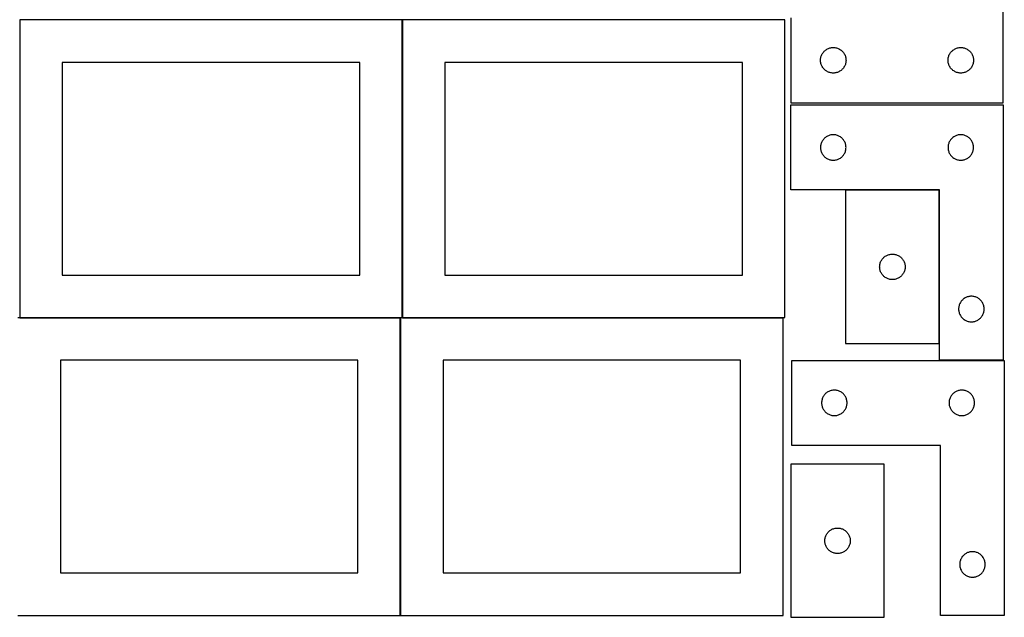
# Model space of a CAD drawing. Header units: millimetres. Extents: x 7 to 1243, y 7 to 2493.
# Tile 2 of 21: x 548 to 1243, y 7 to 428. Entities that reach past the tile are written whole.
import ezdxf

# ---------------------------------------------------------------- set-up
doc = ezdxf.new("R2010")
doc.units = ezdxf.units.MM
doc.layers.add('COMMON', color=5, linetype='CONTINUOUS', true_color=0x0000ff)
doc.layers.add('CUT', color=7, linetype='CONTINUOUS', true_color=0x000000)

msp = doc.modelspace()

# ---------------------------------------------------------------- linework, layer by layer
at = {"layer": 'COMMON'}
for p, q in [((818.24193, 428.141934), (548.24193, 428.141934)), ((818.34193, 428.041933), (818.34193, 218.041933)), ((1088.441931, 428.141934), (818.441931, 428.141934)), ((548.24193, 217.941932), (816.920935, 217.941932)), ((817.020935, 217.841932), (817.020935, 7.841932)), ((818.441931, 217.941932), (1087.120936, 217.941932))]:
    msp.add_line(p, q, dxfattribs=at)
at = {"layer": 'CUT'}
for p, q in [((1242.604737, 369.56293), (1242.604737, 549.56293)), ((818.24193, 428.041933), (548.24193, 428.041933)), ((548.24193, 428.041933), (548.24193, 218.041933)), ((818.24193, 218.041933), (818.24193, 428.041933)), ((1088.441931, 428.041933), (818.441931, 428.041933)), ((818.441931, 428.041933), (818.441931, 218.041933)), ((1088.441931, 218.041933), (1088.441931, 428.041933)), ((1092.604737, 429.56293), (1092.604737, 369.56293)), ((1114.289821, 403.007081), (1114.532882, 403.543529)), ((1114.532882, 403.543529), (1114.810508, 404.06293)), ((1114.810508, 404.06293), (1115.12151, 404.563063)), ((1115.12151, 404.563063), (1115.464557, 405.041783)), ((1115.464557, 405.041783), (1115.838179, 405.497043)), ((1115.838179, 405.497043), (1116.240776, 405.926891)), ((1116.240776, 405.926891), (1116.670625, 406.329489)), ((1116.670625, 406.329489), (1117.125884, 406.70311)), ((1117.125884, 406.70311), (1117.604605, 407.046157)), ((1117.604605, 407.046157), (1118.104737, 407.357159)), ((1118.104737, 407.357159), (1118.624139, 407.634785)), ((1118.624139, 407.634785), (1119.160586, 407.877846)), ((1119.160586, 407.877846), (1119.711782, 408.085302)), ((1119.711782, 408.085302), (1120.275366, 408.256263)), ((1120.275366, 408.256263), (1120.848924, 408.389998)), ((1120.848924, 408.389998), (1121.430001, 408.485934)), ((1121.430001, 408.485934), (1122.016109, 408.543661)), ((1122.016109, 408.543661), (1122.604737, 408.56293)), ((1122.604737, 408.56293), (1123.193365, 408.543661)), ((1123.193365, 408.543661), (1123.779473, 408.485934)), ((1123.779473, 408.485934), (1124.36055, 408.389998)), ((1124.36055, 408.389998), (1124.934108, 408.256263)), ((1124.934108, 408.256263), (1125.497692, 408.085302)), ((1125.497692, 408.085302), (1126.048888, 407.877846)), ((1126.048888, 407.877846), (1126.585335, 407.634785)), ((1126.585335, 407.634785), (1127.104737, 407.357159)), ((1127.104737, 407.357159), (1127.604869, 407.046157)), ((1127.604869, 407.046157), (1128.08359, 406.70311)), ((1128.08359, 406.70311), (1128.538849, 406.329489)), ((1128.538849, 406.329489), (1128.968698, 405.926891)), ((1128.968698, 405.926891), (1129.371295, 405.497043)), ((1129.371295, 405.497043), (1129.744917, 405.041783)), ((1129.744917, 405.041783), (1130.087963, 404.563063)), ((1130.087963, 404.563063), (1130.398966, 404.06293)), ((1130.398966, 404.06293), (1130.676592, 403.543529)), ((1130.676592, 403.543529), (1130.919653, 403.007081)), ((1204.289821, 403.007081), (1204.532882, 403.543529)), ((1204.532882, 403.543529), (1204.810508, 404.06293)), ((1204.810508, 404.06293), (1205.12151, 404.563063)), ((1205.12151, 404.563063), (1205.464557, 405.041783)), ((1205.464557, 405.041783), (1205.838179, 405.497043)), ((1205.838179, 405.497043), (1206.240776, 405.926891)), ((1206.240776, 405.926891), (1206.670625, 406.329489)), ((1206.670625, 406.329489), (1207.125884, 406.70311)), ((1207.125884, 406.70311), (1207.604605, 407.046157)), ((1207.604605, 407.046157), (1208.104737, 407.357159)), ((1208.104737, 407.357159), (1208.624139, 407.634785)), ((1208.624139, 407.634785), (1209.160586, 407.877846)), ((1209.160586, 407.877846), (1209.711782, 408.085302)), ((1209.711782, 408.085302), (1210.275366, 408.256263)), ((1210.275366, 408.256263), (1210.848924, 408.389998)), ((1210.848924, 408.389998), (1211.430001, 408.485934)), ((1211.430001, 408.485934), (1212.016109, 408.543661)), ((1212.016109, 408.543661), (1212.604737, 408.56293)), ((1212.604737, 408.56293), (1213.193365, 408.543661)), ((1213.193365, 408.543661), (1213.779473, 408.485934)), ((1213.779473, 408.485934), (1214.36055, 408.389998)), ((1214.36055, 408.389998), (1214.934108, 408.256263)), ((1214.934108, 408.256263), (1215.497692, 408.085302)), ((1215.497692, 408.085302), (1216.048888, 407.877846)), ((1216.048888, 407.877846), (1216.585335, 407.634785)), ((1216.585335, 407.634785), (1217.104737, 407.357159)), ((1217.104737, 407.357159), (1217.604869, 407.046157)), ((1217.604869, 407.046157), (1218.08359, 406.70311)), ((1218.08359, 406.70311), (1218.538849, 406.329489)), ((1218.538849, 406.329489), (1218.968698, 405.926891)), ((1218.968698, 405.926891), (1219.371295, 405.497043)), ((1219.371295, 405.497043), (1219.744917, 405.041783)), ((1219.744917, 405.041783), (1220.087963, 404.563063)), ((1220.087963, 404.563063), (1220.398966, 404.06293)), ((1220.398966, 404.06293), (1220.676592, 403.543529)), ((1220.676592, 403.543529), (1220.919653, 403.007081)), ((788.24193, 398.041933), (578.24193, 398.041933)), ((578.24193, 398.041933), (578.24193, 248.041933)), ((788.24193, 248.041933), (788.24193, 398.041933)), ((1058.441931, 398.041933), (848.441931, 398.041933)), ((848.441931, 398.041933), (848.441931, 248.041933)), ((1058.441931, 248.041933), (1058.441931, 398.041933)), ((1113.604737, 399.56293), (1113.624007, 400.151559)), ((1113.624007, 398.974302), (1113.604737, 399.56293)), ((1113.624007, 400.151559), (1113.681733, 400.737666)), ((1113.681733, 398.388195), (1113.624007, 398.974302)), ((1113.681733, 400.737666), (1113.777669, 401.318743)), ((1113.777669, 397.807118), (1113.681733, 398.388195)), ((1113.777669, 401.318743), (1113.911405, 401.892302)), ((1113.911405, 397.233559), (1113.777669, 397.807118)), ((1113.911405, 401.892302), (1114.082366, 402.455886)), ((1114.082366, 396.669975), (1113.911405, 397.233559)), ((1114.082366, 402.455886), (1114.289821, 403.007081)), ((1114.289821, 396.11878), (1114.082366, 396.669975)), ((1130.919653, 403.007081), (1131.127108, 402.455886)), ((1131.127108, 396.669975), (1130.919653, 396.11878)), ((1131.127108, 402.455886), (1131.298069, 401.892302)), ((1131.298069, 397.233559), (1131.127108, 396.669975)), ((1131.298069, 401.892302), (1131.431804, 401.318743)), ((1131.431804, 397.807118), (1131.298069, 397.233559)), ((1131.431804, 401.318743), (1131.527741, 400.737666)), ((1131.527741, 398.388195), (1131.431804, 397.807118)), ((1131.527741, 400.737666), (1131.585467, 400.151559)), ((1131.585467, 398.974302), (1131.527741, 398.388195)), ((1131.585467, 400.151559), (1131.604737, 399.56293)), ((1131.604737, 399.56293), (1131.585467, 398.974302)), ((1203.604737, 399.56293), (1203.624007, 400.151559)), ((1203.624007, 398.974302), (1203.604737, 399.56293)), ((1203.624007, 400.151559), (1203.681733, 400.737666)), ((1203.681733, 398.388195), (1203.624007, 398.974302)), ((1203.681733, 400.737666), (1203.777669, 401.318743)), ((1203.777669, 397.807118), (1203.681733, 398.388195)), ((1203.777669, 401.318743), (1203.911405, 401.892302)), ((1203.911405, 397.233559), (1203.777669, 397.807118)), ((1203.911405, 401.892302), (1204.082366, 402.455886)), ((1204.082366, 396.669975), (1203.911405, 397.233559)), ((1204.082366, 402.455886), (1204.289821, 403.007081)), ((1204.289821, 396.11878), (1204.082366, 396.669975)), ((1220.919653, 403.007081), (1221.127108, 402.455886)), ((1221.127108, 396.669975), (1220.919653, 396.11878)), ((1221.127108, 402.455886), (1221.298069, 401.892302)), ((1221.298069, 397.233559), (1221.127108, 396.669975)), ((1221.298069, 401.892302), (1221.431804, 401.318743)), ((1221.431804, 397.807118), (1221.298069, 397.233559)), ((1221.431804, 401.318743), (1221.527741, 400.737666)), ((1221.527741, 398.388195), (1221.431804, 397.807118)), ((1221.527741, 400.737666), (1221.585467, 400.151559)), ((1221.585467, 398.974302), (1221.527741, 398.388195)), ((1221.585467, 400.151559), (1221.604737, 399.56293)), ((1221.604737, 399.56293), (1221.585467, 398.974302)), ((1114.532882, 395.582332), (1114.289821, 396.11878)), ((1114.810508, 395.06293), (1114.532882, 395.582332)), ((1115.12151, 394.562798), (1114.810508, 395.06293)), ((1115.464557, 394.084078), (1115.12151, 394.562798)), ((1115.838179, 393.628818), (1115.464557, 394.084078)), ((1116.240776, 393.198969), (1115.838179, 393.628818)), ((1116.670625, 392.796372), (1116.240776, 393.198969)), ((1117.125884, 392.42275), (1116.670625, 392.796372)), ((1117.604605, 392.079704), (1117.125884, 392.42275)), ((1118.104737, 391.768702), (1117.604605, 392.079704)), ((1118.624139, 391.491076), (1118.104737, 391.768702)), ((1119.160586, 391.248015), (1118.624139, 391.491076)), ((1119.711782, 391.040559), (1119.160586, 391.248015)), ((1120.275366, 390.869598), (1119.711782, 391.040559)), ((1120.848924, 390.735863), (1120.275366, 390.869598)), ((1121.430001, 390.639927), (1120.848924, 390.735863)), ((1122.016109, 390.5822), (1121.430001, 390.639927)), ((1122.604737, 390.56293), (1122.016109, 390.5822)), ((1123.193365, 390.5822), (1122.604737, 390.56293)), ((1123.779473, 390.639927), (1123.193365, 390.5822)), ((1124.36055, 390.735863), (1123.779473, 390.639927)), ((1124.934108, 390.869598), (1124.36055, 390.735863)), ((1125.497692, 391.040559), (1124.934108, 390.869598)), ((1126.048888, 391.248015), (1125.497692, 391.040559)), ((1126.585335, 391.491076), (1126.048888, 391.248015)), ((1127.104737, 391.768702), (1126.585335, 391.491076)), ((1127.604869, 392.079704), (1127.104737, 391.768702)), ((1128.08359, 392.42275), (1127.604869, 392.079704)), ((1128.538849, 392.796372), (1128.08359, 392.42275)), ((1128.968698, 393.198969), (1128.538849, 392.796372)), ((1129.371295, 393.628818), (1128.968698, 393.198969)), ((1129.744917, 394.084078), (1129.371295, 393.628818)), ((1130.087963, 394.562798), (1129.744917, 394.084078)), ((1130.398966, 395.06293), (1130.087963, 394.562798)), ((1130.676592, 395.582332), (1130.398966, 395.06293)), ((1130.919653, 396.11878), (1130.676592, 395.582332)), ((1204.532882, 395.582332), (1204.289821, 396.11878)), ((1204.810508, 395.06293), (1204.532882, 395.582332)), ((1205.12151, 394.562798), (1204.810508, 395.06293)), ((1205.464557, 394.084078), (1205.12151, 394.562798)), ((1205.838179, 393.628818), (1205.464557, 394.084078)), ((1206.240776, 393.198969), (1205.838179, 393.628818)), ((1206.670625, 392.796372), (1206.240776, 393.198969)), ((1207.125884, 392.42275), (1206.670625, 392.796372)), ((1207.604605, 392.079704), (1207.125884, 392.42275)), ((1208.104737, 391.768702), (1207.604605, 392.079704)), ((1208.624139, 391.491076), (1208.104737, 391.768702)), ((1209.160586, 391.248015), (1208.624139, 391.491076)), ((1209.711782, 391.040559), (1209.160586, 391.248015)), ((1210.275366, 390.869598), (1209.711782, 391.040559)), ((1210.848924, 390.735863), (1210.275366, 390.869598)), ((1211.430001, 390.639927), (1210.848924, 390.735863)), ((1212.016109, 390.5822), (1211.430001, 390.639927)), ((1212.604737, 390.56293), (1212.016109, 390.5822)), ((1213.193365, 390.5822), (1212.604737, 390.56293)), ((1213.779473, 390.639927), (1213.193365, 390.5822)), ((1214.36055, 390.735863), (1213.779473, 390.639927)), ((1214.934108, 390.869598), (1214.36055, 390.735863)), ((1215.497692, 391.040559), (1214.934108, 390.869598)), ((1216.048888, 391.248015), (1215.497692, 391.040559)), ((1216.585335, 391.491076), (1216.048888, 391.248015)), ((1217.104737, 391.768702), (1216.585335, 391.491076)), ((1217.604869, 392.079704), (1217.104737, 391.768702)), ((1218.08359, 392.42275), (1217.604869, 392.079704)), ((1218.538849, 392.796372), (1218.08359, 392.42275)), ((1218.968698, 393.198969), (1218.538849, 392.796372)), ((1219.371295, 393.628818), (1218.968698, 393.198969)), ((1219.744917, 394.084078), (1219.371295, 393.628818)), ((1220.087963, 394.562798), (1219.744917, 394.084078)), ((1220.398966, 395.06293), (1220.087963, 394.562798)), ((1220.676592, 395.582332), (1220.398966, 395.06293)), ((1220.919653, 396.11878), (1220.676592, 395.582332)), ((1092.604737, 369.56293), (1242.604737, 369.56293)), ((1092.604731, 308.041939), (1092.604731, 368.041939)), ((1092.604731, 368.041939), (1242.604731, 368.041939)), ((1242.604731, 368.041939), (1242.604731, 188.041939)), ((1114.08236, 340.934894), (1113.911399, 340.371311)), ((1114.289816, 341.48609), (1114.08236, 340.934894)), ((1114.532877, 342.022537), (1114.289816, 341.48609)), ((1114.810503, 342.541939), (1114.532877, 342.022537)), ((1115.121505, 343.042071), (1114.810503, 342.541939)), ((1115.464551, 343.520792), (1115.121505, 343.042071)), ((1115.838173, 343.976052), (1115.464551, 343.520792)), ((1116.24077, 344.4059), (1115.838173, 343.976052)), ((1116.670619, 344.808497), (1116.24077, 344.4059)), ((1117.125879, 345.182119), (1116.670619, 344.808497)), ((1117.604599, 345.525166), (1117.125879, 345.182119)), ((1118.104731, 345.836168), (1117.604599, 345.525166)), ((1118.624133, 346.113794), (1118.104731, 345.836168)), ((1119.16058, 346.356855), (1118.624133, 346.113794)), ((1119.711776, 346.56431), (1119.16058, 346.356855)), ((1120.27536, 346.735272), (1119.711776, 346.56431)), ((1120.848918, 346.869007), (1120.27536, 346.735272)), ((1121.429996, 346.964943), (1120.848918, 346.869007)), ((1122.016103, 347.022669), (1121.429996, 346.964943)), ((1122.604731, 347.041939), (1122.016103, 347.022669)), ((1123.19336, 347.022669), (1122.604731, 347.041939)), ((1123.779467, 346.964943), (1123.19336, 347.022669)), ((1124.360544, 346.869007), (1123.779467, 346.964943)), ((1124.934103, 346.735272), (1124.360544, 346.869007)), ((1125.497687, 346.56431), (1124.934103, 346.735272)), ((1126.048882, 346.356855), (1125.497687, 346.56431)), ((1126.58533, 346.113794), (1126.048882, 346.356855)), ((1127.104731, 345.836168), (1126.58533, 346.113794)), ((1127.604863, 345.525166), (1127.104731, 345.836168)), ((1128.083584, 345.182119), (1127.604863, 345.525166)), ((1128.538844, 344.808497), (1128.083584, 345.182119)), ((1128.968692, 344.4059), (1128.538844, 344.808497)), ((1129.37129, 343.976052), (1128.968692, 344.4059)), ((1129.744911, 343.520792), (1129.37129, 343.976052)), ((1130.087958, 343.042071), (1129.744911, 343.520792)), ((1130.39896, 342.541939), (1130.087958, 343.042071)), ((1130.676586, 342.022537), (1130.39896, 342.541939)), ((1130.919647, 341.48609), (1130.676586, 342.022537)), ((1131.127103, 340.934894), (1130.919647, 341.48609)), ((1131.298064, 340.371311), (1131.127103, 340.934894)), ((1204.08236, 340.934894), (1203.911399, 340.371311)), ((1204.289816, 341.48609), (1204.08236, 340.934894)), ((1204.532877, 342.022537), (1204.289816, 341.48609)), ((1204.810503, 342.541939), (1204.532877, 342.022537)), ((1205.121505, 343.042071), (1204.810503, 342.541939)), ((1205.464551, 343.520792), (1205.121505, 343.042071)), ((1205.838173, 343.976052), (1205.464551, 343.520792)), ((1206.24077, 344.4059), (1205.838173, 343.976052)), ((1206.670619, 344.808497), (1206.24077, 344.4059)), ((1207.125879, 345.182119), (1206.670619, 344.808497)), ((1207.604599, 345.525166), (1207.125879, 345.182119)), ((1208.104731, 345.836168), (1207.604599, 345.525166)), ((1208.624133, 346.113794), (1208.104731, 345.836168)), ((1209.16058, 346.356855), (1208.624133, 346.113794)), ((1209.711776, 346.56431), (1209.16058, 346.356855)), ((1210.27536, 346.735272), (1209.711776, 346.56431)), ((1210.848918, 346.869007), (1210.27536, 346.735272)), ((1211.429996, 346.964943), (1210.848918, 346.869007)), ((1212.016103, 347.022669), (1211.429996, 346.964943)), ((1212.604731, 347.041939), (1212.016103, 347.022669)), ((1213.19336, 347.022669), (1212.604731, 347.041939)), ((1213.779467, 346.964943), (1213.19336, 347.022669)), ((1214.360544, 346.869007), (1213.779467, 346.964943)), ((1214.934103, 346.735272), (1214.360544, 346.869007)), ((1215.497687, 346.56431), (1214.934103, 346.735272)), ((1216.048882, 346.356855), (1215.497687, 346.56431)), ((1216.58533, 346.113794), (1216.048882, 346.356855)), ((1217.104731, 345.836168), (1216.58533, 346.113794)), ((1217.604863, 345.525166), (1217.104731, 345.836168)), ((1218.083584, 345.182119), (1217.604863, 345.525166)), ((1218.538844, 344.808497), (1218.083584, 345.182119)), ((1218.968692, 344.4059), (1218.538844, 344.808497)), ((1219.37129, 343.976052), (1218.968692, 344.4059)), ((1219.744911, 343.520792), (1219.37129, 343.976052)), ((1220.087958, 343.042071), (1219.744911, 343.520792)), ((1220.39896, 342.541939), (1220.087958, 343.042071)), ((1220.676586, 342.022537), (1220.39896, 342.541939)), ((1220.919647, 341.48609), (1220.676586, 342.022537)), ((1221.127103, 340.934894), (1220.919647, 341.48609)), ((1221.298064, 340.371311), (1221.127103, 340.934894)), ((1113.624001, 338.630567), (1113.604731, 338.041939)), ((1113.604731, 338.041939), (1113.624001, 337.453311)), ((1113.681728, 339.216675), (1113.624001, 338.630567)), ((1113.624001, 337.453311), (1113.681728, 336.867203)), ((1113.777664, 339.797752), (1113.681728, 339.216675)), ((1113.681728, 336.867203), (1113.777664, 336.286126)), ((1113.911399, 340.371311), (1113.777664, 339.797752)), ((1113.777664, 336.286126), (1113.911399, 335.712568)), ((1113.911399, 335.712568), (1114.08236, 335.148984)), ((1114.08236, 335.148984), (1114.289816, 334.597788)), ((1114.289816, 334.597788), (1114.532877, 334.061341)), ((1114.532877, 334.061341), (1114.810503, 333.541939)), ((1130.39896, 333.541939), (1130.676586, 334.061341)), ((1130.676586, 334.061341), (1130.919647, 334.597788)), ((1130.919647, 334.597788), (1131.127103, 335.148984)), ((1131.127103, 335.148984), (1131.298064, 335.712568)), ((1131.431799, 339.797752), (1131.298064, 340.371311)), ((1131.298064, 335.712568), (1131.431799, 336.286126)), ((1131.527735, 339.216675), (1131.431799, 339.797752)), ((1131.431799, 336.286126), (1131.527735, 336.867203)), ((1131.585462, 338.630567), (1131.527735, 339.216675)), ((1131.527735, 336.867203), (1131.585462, 337.453311)), ((1131.604731, 338.041939), (1131.585462, 338.630567)), ((1131.585462, 337.453311), (1131.604731, 338.041939)), ((1203.624001, 338.630567), (1203.604731, 338.041939)), ((1203.604731, 338.041939), (1203.624001, 337.453311)), ((1203.681728, 339.216675), (1203.624001, 338.630567)), ((1203.624001, 337.453311), (1203.681728, 336.867203)), ((1203.777664, 339.797752), (1203.681728, 339.216675)), ((1203.681728, 336.867203), (1203.777664, 336.286126)), ((1203.911399, 340.371311), (1203.777664, 339.797752)), ((1203.777664, 336.286126), (1203.911399, 335.712568)), ((1203.911399, 335.712568), (1204.08236, 335.148984)), ((1204.08236, 335.148984), (1204.289816, 334.597788)), ((1204.289816, 334.597788), (1204.532877, 334.061341)), ((1204.532877, 334.061341), (1204.810503, 333.541939)), ((1220.39896, 333.541939), (1220.676586, 334.061341)), ((1220.676586, 334.061341), (1220.919647, 334.597788)), ((1220.919647, 334.597788), (1221.127103, 335.148984)), ((1221.127103, 335.148984), (1221.298064, 335.712568)), ((1221.431799, 339.797752), (1221.298064, 340.371311)), ((1221.298064, 335.712568), (1221.431799, 336.286126)), ((1221.527735, 339.216675), (1221.431799, 339.797752)), ((1221.431799, 336.286126), (1221.527735, 336.867203)), ((1221.585462, 338.630567), (1221.527735, 339.216675)), ((1221.527735, 336.867203), (1221.585462, 337.453311)), ((1221.604731, 338.041939), (1221.585462, 338.630567)), ((1221.585462, 337.453311), (1221.604731, 338.041939)), ((1114.810503, 333.541939), (1115.121505, 333.041807)), ((1115.121505, 333.041807), (1115.464551, 332.563086)), ((1115.464551, 332.563086), (1115.838173, 332.107827)), ((1115.838173, 332.107827), (1116.24077, 331.677978)), ((1116.24077, 331.677978), (1116.670619, 331.275381)), ((1116.670619, 331.275381), (1117.125879, 330.901759)), ((1117.125879, 330.901759), (1117.604599, 330.558713)), ((1117.604599, 330.558713), (1118.104731, 330.247711)), ((1118.104731, 330.247711), (1118.624133, 329.970084)), ((1118.624133, 329.970084), (1119.16058, 329.727023)), ((1119.16058, 329.727023), (1119.711776, 329.519568)), ((1119.711776, 329.519568), (1120.27536, 329.348607)), ((1120.27536, 329.348607), (1120.848918, 329.214872)), ((1120.848918, 329.214872), (1121.429996, 329.118935)), ((1121.429996, 329.118935), (1122.016103, 329.061209)), ((1122.016103, 329.061209), (1122.604731, 329.041939)), ((1122.604731, 329.041939), (1123.19336, 329.061209)), ((1123.19336, 329.061209), (1123.779467, 329.118935)), ((1123.779467, 329.118935), (1124.360544, 329.214872)), ((1124.360544, 329.214872), (1124.934103, 329.348607)), ((1124.934103, 329.348607), (1125.497687, 329.519568)), ((1125.497687, 329.519568), (1126.048882, 329.727023)), ((1126.048882, 329.727023), (1126.58533, 329.970084)), ((1126.58533, 329.970084), (1127.104731, 330.247711)), ((1127.104731, 330.247711), (1127.604863, 330.558713)), ((1127.604863, 330.558713), (1128.083584, 330.901759)), ((1128.083584, 330.901759), (1128.538844, 331.275381)), ((1128.538844, 331.275381), (1128.968692, 331.677978)), ((1128.968692, 331.677978), (1129.37129, 332.107827)), ((1129.37129, 332.107827), (1129.744911, 332.563086)), ((1129.744911, 332.563086), (1130.087958, 333.041807)), ((1130.087958, 333.041807), (1130.39896, 333.541939)), ((1204.810503, 333.541939), (1205.121505, 333.041807)), ((1205.121505, 333.041807), (1205.464551, 332.563086)), ((1205.464551, 332.563086), (1205.838173, 332.107827)), ((1205.838173, 332.107827), (1206.24077, 331.677978)), ((1206.24077, 331.677978), (1206.670619, 331.275381)), ((1206.670619, 331.275381), (1207.125879, 330.901759)), ((1207.125879, 330.901759), (1207.604599, 330.558713)), ((1207.604599, 330.558713), (1208.104731, 330.247711)), ((1208.104731, 330.247711), (1208.624133, 329.970084)), ((1208.624133, 329.970084), (1209.16058, 329.727023)), ((1209.16058, 329.727023), (1209.711776, 329.519568)), ((1209.711776, 329.519568), (1210.27536, 329.348607)), ((1210.27536, 329.348607), (1210.848918, 329.214872)), ((1210.848918, 329.214872), (1211.429996, 329.118935)), ((1211.429996, 329.118935), (1212.016103, 329.061209)), ((1212.016103, 329.061209), (1212.604731, 329.041939)), ((1212.604731, 329.041939), (1213.19336, 329.061209)), ((1213.19336, 329.061209), (1213.779467, 329.118935)), ((1213.779467, 329.118935), (1214.360544, 329.214872)), ((1214.360544, 329.214872), (1214.934103, 329.348607)), ((1214.934103, 329.348607), (1215.497687, 329.519568)), ((1215.497687, 329.519568), (1216.048882, 329.727023)), ((1216.048882, 329.727023), (1216.58533, 329.970084)), ((1216.58533, 329.970084), (1217.104731, 330.247711)), ((1217.104731, 330.247711), (1217.604863, 330.558713)), ((1217.604863, 330.558713), (1218.083584, 330.901759)), ((1218.083584, 330.901759), (1218.538844, 331.275381)), ((1218.538844, 331.275381), (1218.968692, 331.677978)), ((1218.968692, 331.677978), (1219.37129, 332.107827)), ((1219.37129, 332.107827), (1219.744911, 332.563086)), ((1219.744911, 332.563086), (1220.087958, 333.041807)), ((1220.087958, 333.041807), (1220.39896, 333.541939)), ((1197.604731, 308.041939), (1092.604731, 308.041939)), ((1197.342099, 307.797229), (1131.342099, 307.797229)), ((1131.342099, 307.797229), (1131.342099, 199.797229)), ((1197.342099, 199.797229), (1197.342099, 307.797229)), ((1197.604731, 188.041939), (1197.604731, 308.041939)), ((1155.819728, 256.690184), (1156.027183, 257.24138)), ((1156.027183, 257.24138), (1156.270244, 257.777827)), ((1156.270244, 257.777827), (1156.54787, 258.297229)), ((1156.54787, 258.297229), (1156.858872, 258.797361)), ((1156.858872, 258.797361), (1157.201919, 259.276082)), ((1157.201919, 259.276082), (1157.575541, 259.731341)), ((1157.575541, 259.731341), (1157.978138, 260.16119)), ((1157.978138, 260.16119), (1158.407987, 260.563787)), ((1158.407987, 260.563787), (1158.863246, 260.937409)), ((1158.863246, 260.937409), (1159.341967, 261.280456)), ((1159.341967, 261.280456), (1159.842099, 261.591458)), ((1159.842099, 261.591458), (1160.361501, 261.869084)), ((1160.361501, 261.869084), (1160.897948, 262.112145)), ((1160.897948, 262.112145), (1161.449144, 262.3196)), ((1161.449144, 262.3196), (1162.012727, 262.490562)), ((1162.012727, 262.490562), (1162.586286, 262.624297)), ((1162.586286, 262.624297), (1163.167363, 262.720233)), ((1163.167363, 262.720233), (1163.753471, 262.777959)), ((1163.753471, 262.777959), (1164.342099, 262.797229)), ((1164.342099, 262.797229), (1164.930727, 262.777959)), ((1164.930727, 262.777959), (1165.516835, 262.720233)), ((1165.516835, 262.720233), (1166.097912, 262.624297)), ((1166.097912, 262.624297), (1166.67147, 262.490562)), ((1166.67147, 262.490562), (1167.235054, 262.3196)), ((1167.235054, 262.3196), (1167.78625, 262.112145)), ((1167.78625, 262.112145), (1168.322697, 261.869084)), ((1168.322697, 261.869084), (1168.842099, 261.591458)), ((1168.842099, 261.591458), (1169.342231, 261.280456)), ((1169.342231, 261.280456), (1169.820952, 260.937409)), ((1169.820952, 260.937409), (1170.276211, 260.563787)), ((1170.276211, 260.563787), (1170.70606, 260.16119)), ((1170.70606, 260.16119), (1171.108657, 259.731341)), ((1171.108657, 259.731341), (1171.482279, 259.276082)), ((1171.482279, 259.276082), (1171.825325, 258.797361)), ((1171.825325, 258.797361), (1172.136328, 258.297229)), ((1172.136328, 258.297229), (1172.413954, 257.777827)), ((1172.413954, 257.777827), (1172.657015, 257.24138)), ((1172.657015, 257.24138), (1172.86447, 256.690184)), ((1155.342099, 253.797229), (1155.361369, 254.385857)), ((1155.361369, 253.208601), (1155.342099, 253.797229)), ((1155.361369, 254.385857), (1155.419095, 254.971965)), ((1155.419095, 252.622493), (1155.361369, 253.208601)), ((1155.419095, 254.971965), (1155.515031, 255.553042)), ((1155.515031, 252.041416), (1155.419095, 252.622493)), ((1155.515031, 255.553042), (1155.648766, 256.126601)), ((1155.648766, 251.467858), (1155.515031, 252.041416)), ((1155.648766, 256.126601), (1155.819728, 256.690184)), ((1155.819728, 250.904274), (1155.648766, 251.467858)), ((1156.027183, 250.353078), (1155.819728, 250.904274)), ((1156.270244, 249.816631), (1156.027183, 250.353078)), ((1172.657015, 250.353078), (1172.413954, 249.816631)), ((1172.86447, 250.904274), (1172.657015, 250.353078)), ((1172.86447, 256.690184), (1173.035431, 256.126601)), ((1173.035431, 251.467858), (1172.86447, 250.904274)), ((1173.035431, 256.126601), (1173.169166, 255.553042)), ((1173.169166, 252.041416), (1173.035431, 251.467858)), ((1173.169166, 255.553042), (1173.265103, 254.971965)), ((1173.265103, 252.622493), (1173.169166, 252.041416)), ((1173.265103, 254.971965), (1173.322829, 254.385857)), ((1173.322829, 253.208601), (1173.265103, 252.622493)), ((1173.322829, 254.385857), (1173.342099, 253.797229)), ((1173.342099, 253.797229), (1173.322829, 253.208601)), ((578.24193, 248.041933), (788.24193, 248.041933)), ((848.441931, 248.041933), (1058.441931, 248.041933)), ((1156.54787, 249.297229), (1156.270244, 249.816631)), ((1156.858872, 248.797097), (1156.54787, 249.297229)), ((1157.201919, 248.318376), (1156.858872, 248.797097)), ((1157.575541, 247.863117), (1157.201919, 248.318376)), ((1157.978138, 247.433268), (1157.575541, 247.863117)), ((1158.407987, 247.030671), (1157.978138, 247.433268)), ((1158.863246, 246.657049), (1158.407987, 247.030671)), ((1159.341967, 246.314003), (1158.863246, 246.657049)), ((1159.842099, 246.003), (1159.341967, 246.314003)), ((1160.361501, 245.725374), (1159.842099, 246.003)), ((1160.897948, 245.482313), (1160.361501, 245.725374)), ((1161.449144, 245.274858), (1160.897948, 245.482313)), ((1162.012727, 245.103897), (1161.449144, 245.274858)), ((1162.586286, 244.970162), (1162.012727, 245.103897)), ((1163.167363, 244.874225), (1162.586286, 244.970162)), ((1163.753471, 244.816499), (1163.167363, 244.874225)), ((1164.342099, 244.797229), (1163.753471, 244.816499)), ((1164.930727, 244.816499), (1164.342099, 244.797229)), ((1165.516835, 244.874225), (1164.930727, 244.816499)), ((1166.097912, 244.970162), (1165.516835, 244.874225)), ((1166.67147, 245.103897), (1166.097912, 244.970162)), ((1167.235054, 245.274858), (1166.67147, 245.103897)), ((1167.78625, 245.482313), (1167.235054, 245.274858)), ((1168.322697, 245.725374), (1167.78625, 245.482313)), ((1168.842099, 246.003), (1168.322697, 245.725374)), ((1169.342231, 246.314003), (1168.842099, 246.003)), ((1169.820952, 246.657049), (1169.342231, 246.314003)), ((1170.276211, 247.030671), (1169.820952, 246.657049)), ((1170.70606, 247.433268), (1170.276211, 247.030671)), ((1171.108657, 247.863117), (1170.70606, 247.433268)), ((1171.482279, 248.318376), (1171.108657, 247.863117)), ((1171.825325, 248.797097), (1171.482279, 248.318376)), ((1172.136328, 249.297229), (1171.825325, 248.797097)), ((1172.413954, 249.816631), (1172.136328, 249.297229)), ((1212.964551, 229.520792), (1212.621505, 229.042071)), ((1213.338173, 229.976052), (1212.964551, 229.520792)), ((1213.74077, 230.4059), (1213.338173, 229.976052)), ((1214.170619, 230.808497), (1213.74077, 230.4059)), ((1214.625879, 231.182119), (1214.170619, 230.808497)), ((1215.104599, 231.525166), (1214.625879, 231.182119)), ((1215.604731, 231.836168), (1215.104599, 231.525166)), ((1216.124133, 232.113794), (1215.604731, 231.836168)), ((1216.66058, 232.356855), (1216.124133, 232.113794)), ((1217.211776, 232.56431), (1216.66058, 232.356855)), ((1217.77536, 232.735272), (1217.211776, 232.56431)), ((1218.348918, 232.869007), (1217.77536, 232.735272)), ((1218.929996, 232.964943), (1218.348918, 232.869007)), ((1219.516103, 233.022669), (1218.929996, 232.964943)), ((1220.104731, 233.041939), (1219.516103, 233.022669)), ((1220.69336, 233.022669), (1220.104731, 233.041939)), ((1221.279467, 232.964943), (1220.69336, 233.022669)), ((1221.860544, 232.869007), (1221.279467, 232.964943)), ((1222.434103, 232.735272), (1221.860544, 232.869007)), ((1222.997687, 232.56431), (1222.434103, 232.735272)), ((1223.548882, 232.356855), (1222.997687, 232.56431)), ((1224.08533, 232.113794), (1223.548882, 232.356855)), ((1224.604731, 231.836168), (1224.08533, 232.113794)), ((1225.104863, 231.525166), (1224.604731, 231.836168)), ((1225.583584, 231.182119), (1225.104863, 231.525166)), ((1226.038844, 230.808497), (1225.583584, 231.182119)), ((1226.468692, 230.4059), (1226.038844, 230.808497)), ((1226.87129, 229.976052), (1226.468692, 230.4059)), ((1227.244911, 229.520792), (1226.87129, 229.976052)), ((1227.587958, 229.042071), (1227.244911, 229.520792)), ((1211.124001, 224.630567), (1211.104731, 224.041939)), ((1211.104731, 224.041939), (1211.124001, 223.453311)), ((1211.181728, 225.216675), (1211.124001, 224.630567)), ((1211.124001, 223.453311), (1211.181728, 222.867203)), ((1211.277664, 225.797752), (1211.181728, 225.216675)), ((1211.181728, 222.867203), (1211.277664, 222.286126)), ((1211.411399, 226.371311), (1211.277664, 225.797752)), ((1211.58236, 226.934894), (1211.411399, 226.371311)), ((1211.789816, 227.48609), (1211.58236, 226.934894)), ((1212.032877, 228.022537), (1211.789816, 227.48609)), ((1212.310503, 228.541939), (1212.032877, 228.022537)), ((1212.621505, 229.042071), (1212.310503, 228.541939)), ((1227.89896, 228.541939), (1227.587958, 229.042071)), ((1228.176586, 228.022537), (1227.89896, 228.541939)), ((1228.419647, 227.48609), (1228.176586, 228.022537)), ((1228.627103, 226.934894), (1228.419647, 227.48609)), ((1228.798064, 226.371311), (1228.627103, 226.934894)), ((1228.931799, 225.797752), (1228.798064, 226.371311)), ((1229.027735, 225.216675), (1228.931799, 225.797752)), ((1228.931799, 222.286126), (1229.027735, 222.867203)), ((1229.085462, 224.630567), (1229.027735, 225.216675)), ((1229.027735, 222.867203), (1229.085462, 223.453311)), ((1229.104731, 224.041939), (1229.085462, 224.630567)), ((1229.085462, 223.453311), (1229.104731, 224.041939)), ((816.920935, 217.841932), (546.920935, 217.841932)), ((548.24193, 218.041933), (818.24193, 218.041933)), ((816.920935, 7.841932), (816.920935, 217.841932)), ((1087.120936, 217.841932), (817.120936, 217.841932)), ((817.120936, 217.841932), (817.120936, 7.841932)), ((818.441931, 218.041933), (1088.441931, 218.041933)), ((1087.120936, 7.841932), (1087.120936, 217.841932)), ((1211.277664, 222.286126), (1211.411399, 221.712568)), ((1211.411399, 221.712568), (1211.58236, 221.148984)), ((1211.58236, 221.148984), (1211.789816, 220.597788)), ((1211.789816, 220.597788), (1212.032877, 220.061341)), ((1212.032877, 220.061341), (1212.310503, 219.541939)), ((1212.310503, 219.541939), (1212.621505, 219.041807)), ((1212.621505, 219.041807), (1212.964551, 218.563086)), ((1212.964551, 218.563086), (1213.338173, 218.107827)), ((1213.338173, 218.107827), (1213.74077, 217.677978)), ((1213.74077, 217.677978), (1214.170619, 217.275381)), ((1214.170619, 217.275381), (1214.625879, 216.901759)), ((1214.625879, 216.901759), (1215.104599, 216.558713)), ((1215.104599, 216.558713), (1215.604731, 216.247711)), ((1215.604731, 216.247711), (1216.124133, 215.970084)), ((1216.124133, 215.970084), (1216.66058, 215.727023)), ((1216.66058, 215.727023), (1217.211776, 215.519568)), ((1217.211776, 215.519568), (1217.77536, 215.348607)), ((1222.434103, 215.348607), (1222.997687, 215.519568)), ((1222.997687, 215.519568), (1223.548882, 215.727023)), ((1223.548882, 215.727023), (1224.08533, 215.970084)), ((1224.08533, 215.970084), (1224.604731, 216.247711)), ((1224.604731, 216.247711), (1225.104863, 216.558713)), ((1225.104863, 216.558713), (1225.583584, 216.901759)), ((1225.583584, 216.901759), (1226.038844, 217.275381)), ((1226.038844, 217.275381), (1226.468692, 217.677978)), ((1226.468692, 217.677978), (1226.87129, 218.107827)), ((1226.87129, 218.107827), (1227.244911, 218.563086)), ((1227.244911, 218.563086), (1227.587958, 219.041807)), ((1227.587958, 219.041807), (1227.89896, 219.541939)), ((1227.89896, 219.541939), (1228.176586, 220.061341)), ((1228.176586, 220.061341), (1228.419647, 220.597788)), ((1228.419647, 220.597788), (1228.627103, 221.148984)), ((1228.627103, 221.148984), (1228.798064, 221.712568)), ((1228.798064, 221.712568), (1228.931799, 222.286126)), ((1217.77536, 215.348607), (1218.348918, 215.214872)), ((1218.348918, 215.214872), (1218.929996, 215.118935)), ((1218.929996, 215.118935), (1219.516103, 215.061209)), ((1219.516103, 215.061209), (1220.104731, 215.041939)), ((1220.104731, 215.041939), (1220.69336, 215.061209)), ((1220.69336, 215.061209), (1221.279467, 215.118935)), ((1221.279467, 215.118935), (1221.860544, 215.214872)), ((1221.860544, 215.214872), (1222.434103, 215.348607)), ((1131.342099, 199.797229), (1197.342099, 199.797229)), ((786.920935, 187.841932), (576.920935, 187.841932)), ((576.920935, 187.841932), (576.920935, 37.841932)), ((786.920935, 37.841932), (786.920935, 187.841932)), ((1057.120936, 187.841932), (847.120936, 187.841932)), ((847.120936, 187.841932), (847.120936, 37.841932)), ((1057.120936, 37.841932), (1057.120936, 187.841932)), ((1093.35578, 127.82901), (1093.35578, 187.82901)), ((1093.35578, 187.82901), (1243.35578, 187.82901)), ((1242.604731, 188.041939), (1197.604731, 188.041939)), ((1243.35578, 187.82901), (1243.35578, 7.82901)), ((1114.662448, 160.158382), (1114.528713, 159.584823)), ((1114.833409, 160.721966), (1114.662448, 160.158382)), ((1115.040865, 161.273161), (1114.833409, 160.721966)), ((1115.283926, 161.809609), (1115.040865, 161.273161)), ((1115.561552, 162.32901), (1115.283926, 161.809609)), ((1115.872554, 162.829142), (1115.561552, 162.32901)), ((1116.2156, 163.307863), (1115.872554, 162.829142)), ((1116.589222, 163.763123), (1116.2156, 163.307863)), ((1116.991819, 164.192971), (1116.589222, 163.763123)), ((1117.421668, 164.595569), (1116.991819, 164.192971)), ((1117.876928, 164.96919), (1117.421668, 164.595569)), ((1118.355648, 165.312237), (1117.876928, 164.96919)), ((1118.85578, 165.623239), (1118.355648, 165.312237)), ((1119.375182, 165.900865), (1118.85578, 165.623239)), ((1119.91163, 166.143926), (1119.375182, 165.900865)), ((1120.462825, 166.351382), (1119.91163, 166.143926)), ((1121.026409, 166.522343), (1120.462825, 166.351382)), ((1121.599968, 166.656078), (1121.026409, 166.522343)), ((1122.181045, 166.752014), (1121.599968, 166.656078)), ((1122.767152, 166.809741), (1122.181045, 166.752014)), ((1123.35578, 166.82901), (1122.767152, 166.809741)), ((1123.944409, 166.809741), (1123.35578, 166.82901)), ((1124.530516, 166.752014), (1123.944409, 166.809741)), ((1125.111593, 166.656078), (1124.530516, 166.752014)), ((1125.685152, 166.522343), (1125.111593, 166.656078)), ((1126.248736, 166.351382), (1125.685152, 166.522343)), ((1126.799931, 166.143926), (1126.248736, 166.351382)), ((1127.336379, 165.900865), (1126.799931, 166.143926)), ((1127.85578, 165.623239), (1127.336379, 165.900865)), ((1128.355913, 165.312237), (1127.85578, 165.623239)), ((1128.834633, 164.96919), (1128.355913, 165.312237)), ((1129.289893, 164.595569), (1128.834633, 164.96919)), ((1129.719741, 164.192971), (1129.289893, 164.595569)), ((1130.122339, 163.763123), (1129.719741, 164.192971)), ((1130.49596, 163.307863), (1130.122339, 163.763123)), ((1130.839007, 162.829142), (1130.49596, 163.307863)), ((1131.150009, 162.32901), (1130.839007, 162.829142)), ((1131.427635, 161.809609), (1131.150009, 162.32901)), ((1131.670696, 161.273161), (1131.427635, 161.809609)), ((1131.878152, 160.721966), (1131.670696, 161.273161)), ((1132.049113, 160.158382), (1131.878152, 160.721966)), ((1132.182848, 159.584823), (1132.049113, 160.158382)), ((1204.662448, 160.158382), (1204.528713, 159.584823)), ((1204.833409, 160.721966), (1204.662448, 160.158382)), ((1205.040865, 161.273161), (1204.833409, 160.721966)), ((1205.283926, 161.809609), (1205.040865, 161.273161)), ((1205.561552, 162.32901), (1205.283926, 161.809609)), ((1205.872554, 162.829142), (1205.561552, 162.32901)), ((1206.2156, 163.307863), (1205.872554, 162.829142)), ((1206.589222, 163.763123), (1206.2156, 163.307863)), ((1206.991819, 164.192971), (1206.589222, 163.763123)), ((1207.421668, 164.595569), (1206.991819, 164.192971)), ((1207.876928, 164.96919), (1207.421668, 164.595569)), ((1208.355648, 165.312237), (1207.876928, 164.96919)), ((1208.85578, 165.623239), (1208.355648, 165.312237)), ((1209.375182, 165.900865), (1208.85578, 165.623239)), ((1209.91163, 166.143926), (1209.375182, 165.900865)), ((1210.462825, 166.351382), (1209.91163, 166.143926)), ((1211.026409, 166.522343), (1210.462825, 166.351382)), ((1211.599968, 166.656078), (1211.026409, 166.522343)), ((1212.181045, 166.752014), (1211.599968, 166.656078)), ((1212.767152, 166.809741), (1212.181045, 166.752014)), ((1213.35578, 166.82901), (1212.767152, 166.809741)), ((1213.944409, 166.809741), (1213.35578, 166.82901)), ((1214.530516, 166.752014), (1213.944409, 166.809741)), ((1215.111593, 166.656078), (1214.530516, 166.752014)), ((1215.685152, 166.522343), (1215.111593, 166.656078)), ((1216.248736, 166.351382), (1215.685152, 166.522343)), ((1216.799931, 166.143926), (1216.248736, 166.351382)), ((1217.336379, 165.900865), (1216.799931, 166.143926)), ((1217.85578, 165.623239), (1217.336379, 165.900865)), ((1218.355913, 165.312237), (1217.85578, 165.623239)), ((1218.834633, 164.96919), (1218.355913, 165.312237)), ((1219.289893, 164.595569), (1218.834633, 164.96919)), ((1219.719741, 164.192971), (1219.289893, 164.595569)), ((1220.122339, 163.763123), (1219.719741, 164.192971)), ((1220.49596, 163.307863), (1220.122339, 163.763123)), ((1220.839007, 162.829142), (1220.49596, 163.307863)), ((1221.150009, 162.32901), (1220.839007, 162.829142)), ((1221.427635, 161.809609), (1221.150009, 162.32901)), ((1221.670696, 161.273161), (1221.427635, 161.809609)), ((1221.878152, 160.721966), (1221.670696, 161.273161)), ((1222.049113, 160.158382), (1221.878152, 160.721966)), ((1222.182848, 159.584823), (1222.049113, 160.158382)), ((1114.37505, 158.417639), (1114.35578, 157.82901)), ((1114.35578, 157.82901), (1114.37505, 157.240382)), ((1114.432777, 159.003746), (1114.37505, 158.417639)), ((1114.37505, 157.240382), (1114.432777, 156.654275)), ((1114.528713, 159.584823), (1114.432777, 159.003746)), ((1114.432777, 156.654275), (1114.528713, 156.073197)), ((1114.528713, 156.073197), (1114.662448, 155.499639)), ((1114.662448, 155.499639), (1114.833409, 154.936055)), ((1114.833409, 154.936055), (1115.040865, 154.38486)), ((1115.040865, 154.38486), (1115.283926, 153.848412)), ((1115.283926, 153.848412), (1115.561552, 153.32901)), ((1115.561552, 153.32901), (1115.872554, 152.828878)), ((1130.839007, 152.828878), (1131.150009, 153.32901)), ((1131.150009, 153.32901), (1131.427635, 153.848412)), ((1131.427635, 153.848412), (1131.670696, 154.38486)), ((1131.670696, 154.38486), (1131.878152, 154.936055)), ((1131.878152, 154.936055), (1132.049113, 155.499639)), ((1132.049113, 155.499639), (1132.182848, 156.073197)), ((1132.278784, 159.003746), (1132.182848, 159.584823)), ((1132.182848, 156.073197), (1132.278784, 156.654275)), ((1132.336511, 158.417639), (1132.278784, 159.003746)), ((1132.278784, 156.654275), (1132.336511, 157.240382)), ((1132.35578, 157.82901), (1132.336511, 158.417639)), ((1132.336511, 157.240382), (1132.35578, 157.82901)), ((1204.37505, 158.417639), (1204.35578, 157.82901)), ((1204.35578, 157.82901), (1204.37505, 157.240382)), ((1204.432777, 159.003746), (1204.37505, 158.417639)), ((1204.37505, 157.240382), (1204.432777, 156.654275)), ((1204.528713, 159.584823), (1204.432777, 159.003746)), ((1204.432777, 156.654275), (1204.528713, 156.073197)), ((1204.528713, 156.073197), (1204.662448, 155.499639)), ((1204.662448, 155.499639), (1204.833409, 154.936055)), ((1204.833409, 154.936055), (1205.040865, 154.38486)), ((1205.040865, 154.38486), (1205.283926, 153.848412)), ((1205.283926, 153.848412), (1205.561552, 153.32901)), ((1205.561552, 153.32901), (1205.872554, 152.828878)), ((1220.839007, 152.828878), (1221.150009, 153.32901)), ((1221.150009, 153.32901), (1221.427635, 153.848412)), ((1221.427635, 153.848412), (1221.670696, 154.38486)), ((1221.670696, 154.38486), (1221.878152, 154.936055)), ((1221.878152, 154.936055), (1222.049113, 155.499639)), ((1222.049113, 155.499639), (1222.182848, 156.073197)), ((1222.278784, 159.003746), (1222.182848, 159.584823)), ((1222.182848, 156.073197), (1222.278784, 156.654275)), ((1222.336511, 158.417639), (1222.278784, 159.003746)), ((1222.278784, 156.654275), (1222.336511, 157.240382)), ((1222.35578, 157.82901), (1222.336511, 158.417639)), ((1222.336511, 157.240382), (1222.35578, 157.82901)), ((1115.872554, 152.828878), (1116.2156, 152.350158)), ((1116.2156, 152.350158), (1116.589222, 151.894898)), ((1116.589222, 151.894898), (1116.991819, 151.465049)), ((1116.991819, 151.465049), (1117.421668, 151.062452)), ((1117.421668, 151.062452), (1117.876928, 150.68883)), ((1117.876928, 150.68883), (1118.355648, 150.345784)), ((1118.355648, 150.345784), (1118.85578, 150.034782)), ((1118.85578, 150.034782), (1119.375182, 149.757156)), ((1119.375182, 149.757156), (1119.91163, 149.514095)), ((1119.91163, 149.514095), (1120.462825, 149.306639)), ((1120.462825, 149.306639), (1121.026409, 149.135678)), ((1121.026409, 149.135678), (1121.599968, 149.001943)), ((1121.599968, 149.001943), (1122.181045, 148.906007)), ((1122.181045, 148.906007), (1122.767152, 148.84828)), ((1122.767152, 148.84828), (1123.35578, 148.82901)), ((1123.35578, 148.82901), (1123.944409, 148.84828)), ((1123.944409, 148.84828), (1124.530516, 148.906007)), ((1124.530516, 148.906007), (1125.111593, 149.001943)), ((1125.111593, 149.001943), (1125.685152, 149.135678)), ((1125.685152, 149.135678), (1126.248736, 149.306639)), ((1126.248736, 149.306639), (1126.799931, 149.514095)), ((1126.799931, 149.514095), (1127.336379, 149.757156)), ((1127.336379, 149.757156), (1127.85578, 150.034782)), ((1127.85578, 150.034782), (1128.355913, 150.345784)), ((1128.355913, 150.345784), (1128.834633, 150.68883)), ((1128.834633, 150.68883), (1129.289893, 151.062452)), ((1129.289893, 151.062452), (1129.719741, 151.465049)), ((1129.719741, 151.465049), (1130.122339, 151.894898)), ((1130.122339, 151.894898), (1130.49596, 152.350158)), ((1130.49596, 152.350158), (1130.839007, 152.828878)), ((1205.872554, 152.828878), (1206.2156, 152.350158)), ((1206.2156, 152.350158), (1206.589222, 151.894898)), ((1206.589222, 151.894898), (1206.991819, 151.465049)), ((1206.991819, 151.465049), (1207.421668, 151.062452)), ((1207.421668, 151.062452), (1207.876928, 150.68883)), ((1207.876928, 150.68883), (1208.355648, 150.345784)), ((1208.355648, 150.345784), (1208.85578, 150.034782)), ((1208.85578, 150.034782), (1209.375182, 149.757156)), ((1209.375182, 149.757156), (1209.91163, 149.514095)), ((1209.91163, 149.514095), (1210.462825, 149.306639)), ((1210.462825, 149.306639), (1211.026409, 149.135678)), ((1211.026409, 149.135678), (1211.599968, 149.001943)), ((1211.599968, 149.001943), (1212.181045, 148.906007)), ((1212.181045, 148.906007), (1212.767152, 148.84828)), ((1212.767152, 148.84828), (1213.35578, 148.82901)), ((1213.35578, 148.82901), (1213.944409, 148.84828)), ((1213.944409, 148.84828), (1214.530516, 148.906007)), ((1214.530516, 148.906007), (1215.111593, 149.001943)), ((1215.111593, 149.001943), (1215.685152, 149.135678)), ((1215.685152, 149.135678), (1216.248736, 149.306639)), ((1216.248736, 149.306639), (1216.799931, 149.514095)), ((1216.799931, 149.514095), (1217.336379, 149.757156)), ((1217.336379, 149.757156), (1217.85578, 150.034782)), ((1217.85578, 150.034782), (1218.355913, 150.345784)), ((1218.355913, 150.345784), (1218.834633, 150.68883)), ((1218.834633, 150.68883), (1219.289893, 151.062452)), ((1219.289893, 151.062452), (1219.719741, 151.465049)), ((1219.719741, 151.465049), (1220.122339, 151.894898)), ((1220.122339, 151.894898), (1220.49596, 152.350158)), ((1220.49596, 152.350158), (1220.839007, 152.828878)), ((1198.35578, 127.82901), (1093.35578, 127.82901)), ((1198.35578, 7.82901), (1198.35578, 127.82901)), ((1158.604733, 114.520965), (1092.604733, 114.520965)), ((1092.604733, 114.520965), (1092.604733, 6.520965)), ((1158.604733, 6.520965), (1158.604733, 114.520965)), ((1125.016105, 69.501695), (1125.604733, 69.520965)), ((1125.604733, 69.520965), (1126.193361, 69.501695)), ((1116.777666, 62.276778), (1116.911401, 62.850336)), ((1116.911401, 62.850336), (1117.082362, 63.41392)), ((1117.082362, 63.41392), (1117.289817, 63.965116)), ((1117.289817, 63.965116), (1117.532878, 64.501563)), ((1117.532878, 64.501563), (1117.810505, 65.020965)), ((1117.810505, 65.020965), (1118.121507, 65.521097)), ((1118.121507, 65.521097), (1118.464553, 65.999818)), ((1118.464553, 65.999818), (1118.838175, 66.455077)), ((1118.838175, 66.455077), (1119.240772, 66.884926)), ((1119.240772, 66.884926), (1119.670621, 67.287523)), ((1119.670621, 67.287523), (1120.12588, 67.661145)), ((1120.12588, 67.661145), (1120.604601, 68.004191)), ((1120.604601, 68.004191), (1121.104733, 68.315194)), ((1121.104733, 68.315194), (1121.624135, 68.59282)), ((1121.624135, 68.59282), (1122.160582, 68.835881)), ((1122.160582, 68.835881), (1122.711778, 69.043336)), ((1122.711778, 69.043336), (1123.275362, 69.214297)), ((1123.275362, 69.214297), (1123.84892, 69.348032)), ((1123.84892, 69.348032), (1124.429997, 69.443969)), ((1124.429997, 69.443969), (1125.016105, 69.501695)), ((1126.193361, 69.501695), (1126.779469, 69.443969)), ((1126.779469, 69.443969), (1127.360546, 69.348032)), ((1127.360546, 69.348032), (1127.934105, 69.214297)), ((1127.934105, 69.214297), (1128.497688, 69.043336)), ((1128.497688, 69.043336), (1129.048884, 68.835881)), ((1129.048884, 68.835881), (1129.585331, 68.59282)), ((1129.585331, 68.59282), (1130.104733, 68.315194)), ((1130.104733, 68.315194), (1130.604865, 68.004191)), ((1130.604865, 68.004191), (1131.083586, 67.661145)), ((1131.083586, 67.661145), (1131.538845, 67.287523)), ((1131.538845, 67.287523), (1131.968694, 66.884926)), ((1131.968694, 66.884926), (1132.371291, 66.455077)), ((1132.371291, 66.455077), (1132.744913, 65.999818)), ((1132.744913, 65.999818), (1133.08796, 65.521097)), ((1133.08796, 65.521097), (1133.398962, 65.020965)), ((1133.398962, 65.020965), (1133.676588, 64.501563)), ((1133.676588, 64.501563), (1133.919649, 63.965116)), ((1133.919649, 63.965116), (1134.127104, 63.41392)), ((1134.127104, 63.41392), (1134.298066, 62.850336)), ((1134.298066, 62.850336), (1134.431801, 62.276778)), ((1116.604733, 60.520965), (1116.624003, 61.109593)), ((1116.624003, 59.932337), (1116.604733, 60.520965)), ((1116.624003, 61.109593), (1116.681729, 61.695701)), ((1116.681729, 59.346229), (1116.624003, 59.932337)), ((1116.681729, 61.695701), (1116.777666, 62.276778)), ((1116.777666, 58.765152), (1116.681729, 59.346229)), ((1116.911401, 58.191594), (1116.777666, 58.765152)), ((1117.082362, 57.62801), (1116.911401, 58.191594)), ((1117.289817, 57.076814), (1117.082362, 57.62801)), ((1117.532878, 56.540367), (1117.289817, 57.076814)), ((1117.810505, 56.020965), (1117.532878, 56.540367)), ((1118.121507, 55.520833), (1117.810505, 56.020965)), ((1133.398962, 56.020965), (1133.08796, 55.520833)), ((1133.676588, 56.540367), (1133.398962, 56.020965)), ((1133.919649, 57.076814), (1133.676588, 56.540367)), ((1134.127104, 57.62801), (1133.919649, 57.076814)), ((1134.298066, 58.191594), (1134.127104, 57.62801)), ((1134.431801, 58.765152), (1134.298066, 58.191594)), ((1134.431801, 62.276778), (1134.527737, 61.695701)), ((1134.527737, 59.346229), (1134.431801, 58.765152)), ((1134.527737, 61.695701), (1134.585463, 61.109593)), ((1134.585463, 59.932337), (1134.527737, 59.346229)), ((1134.585463, 61.109593), (1134.604733, 60.520965)), ((1134.604733, 60.520965), (1134.585463, 59.932337)), ((1118.464553, 55.042112), (1118.121507, 55.520833)), ((1118.838175, 54.586853), (1118.464553, 55.042112)), ((1119.240772, 54.157004), (1118.838175, 54.586853)), ((1119.670621, 53.754407), (1119.240772, 54.157004)), ((1120.12588, 53.380785), (1119.670621, 53.754407)), ((1120.604601, 53.037738), (1120.12588, 53.380785)), ((1121.104733, 52.726736), (1120.604601, 53.037738)), ((1121.624135, 52.44911), (1121.104733, 52.726736)), ((1122.160582, 52.206049), (1121.624135, 52.44911)), ((1122.711778, 51.998594), (1122.160582, 52.206049)), ((1123.275362, 51.827633), (1122.711778, 51.998594)), ((1123.84892, 51.693897), (1123.275362, 51.827633)), ((1124.429997, 51.597961), (1123.84892, 51.693897)), ((1125.016105, 51.540235), (1124.429997, 51.597961)), ((1125.604733, 51.520965), (1125.016105, 51.540235)), ((1126.193361, 51.540235), (1125.604733, 51.520965)), ((1126.779469, 51.597961), (1126.193361, 51.540235)), ((1127.360546, 51.693897), (1126.779469, 51.597961)), ((1127.934105, 51.827633), (1127.360546, 51.693897)), ((1128.497688, 51.998594), (1127.934105, 51.827633)), ((1129.048884, 52.206049), (1128.497688, 51.998594)), ((1129.585331, 52.44911), (1129.048884, 52.206049)), ((1130.104733, 52.726736), (1129.585331, 52.44911)), ((1130.604865, 53.037738), (1130.104733, 52.726736)), ((1131.083586, 53.380785), (1130.604865, 53.037738)), ((1131.538845, 53.754407), (1131.083586, 53.380785)), ((1131.968694, 54.157004), (1131.538845, 53.754407)), ((1132.371291, 54.586853), (1131.968694, 54.157004)), ((1132.744913, 55.042112), (1132.371291, 54.586853)), ((1133.08796, 55.520833), (1132.744913, 55.042112)), ((1213.372554, 48.829142), (1213.061552, 48.32901)), ((1213.7156, 49.307863), (1213.372554, 48.829142)), ((1214.089222, 49.763123), (1213.7156, 49.307863)), ((1214.491819, 50.192971), (1214.089222, 49.763123)), ((1214.921668, 50.595569), (1214.491819, 50.192971)), ((1215.376928, 50.96919), (1214.921668, 50.595569)), ((1215.855648, 51.312237), (1215.376928, 50.96919)), ((1216.35578, 51.623239), (1215.855648, 51.312237)), ((1216.875182, 51.900865), (1216.35578, 51.623239)), ((1217.41163, 52.143926), (1216.875182, 51.900865)), ((1217.962825, 52.351382), (1217.41163, 52.143926)), ((1218.526409, 52.522343), (1217.962825, 52.351382)), ((1219.099968, 52.656078), (1218.526409, 52.522343)), ((1219.681045, 52.752014), (1219.099968, 52.656078)), ((1220.267152, 52.809741), (1219.681045, 52.752014)), ((1220.85578, 52.82901), (1220.267152, 52.809741)), ((1221.444409, 52.809741), (1220.85578, 52.82901)), ((1222.030516, 52.752014), (1221.444409, 52.809741)), ((1222.611593, 52.656078), (1222.030516, 52.752014)), ((1223.185152, 52.522343), (1222.611593, 52.656078)), ((1223.748736, 52.351382), (1223.185152, 52.522343)), ((1224.299931, 52.143926), (1223.748736, 52.351382)), ((1224.836379, 51.900865), (1224.299931, 52.143926)), ((1225.35578, 51.623239), (1224.836379, 51.900865)), ((1225.855913, 51.312237), (1225.35578, 51.623239)), ((1226.334633, 50.96919), (1225.855913, 51.312237)), ((1226.789893, 50.595569), (1226.334633, 50.96919)), ((1227.219741, 50.192971), (1226.789893, 50.595569)), ((1227.622339, 49.763123), (1227.219741, 50.192971)), ((1227.99596, 49.307863), (1227.622339, 49.763123)), ((1228.339007, 48.829142), (1227.99596, 49.307863)), ((1228.650009, 48.32901), (1228.339007, 48.829142)), ((1211.87505, 44.417639), (1211.85578, 43.82901)), ((1211.85578, 43.82901), (1211.87505, 43.240382)), ((1211.932777, 45.003746), (1211.87505, 44.417639)), ((1211.87505, 43.240382), (1211.932777, 42.654275)), ((1212.028713, 45.584823), (1211.932777, 45.003746)), ((1211.932777, 42.654275), (1212.028713, 42.073197)), ((1212.162448, 46.158382), (1212.028713, 45.584823)), ((1212.028713, 42.073197), (1212.162448, 41.499639)), ((1212.333409, 46.721966), (1212.162448, 46.158382)), ((1212.540865, 47.273161), (1212.333409, 46.721966)), ((1212.783926, 47.809609), (1212.540865, 47.273161)), ((1213.061552, 48.32901), (1212.783926, 47.809609)), ((1228.927635, 47.809609), (1228.650009, 48.32901)), ((1229.170696, 47.273161), (1228.927635, 47.809609)), ((1229.378152, 46.721966), (1229.170696, 47.273161)), ((1229.549113, 46.158382), (1229.378152, 46.721966)), ((1229.682848, 45.584823), (1229.549113, 46.158382)), ((1229.549113, 41.499639), (1229.682848, 42.073197)), ((1229.778784, 45.003746), (1229.682848, 45.584823)), ((1229.682848, 42.073197), (1229.778784, 42.654275)), ((1229.836511, 44.417639), (1229.778784, 45.003746)), ((1229.778784, 42.654275), (1229.836511, 43.240382)), ((1229.85578, 43.82901), (1229.836511, 44.417639)), ((1229.836511, 43.240382), (1229.85578, 43.82901)), ((576.920935, 37.841932), (786.920935, 37.841932)), ((847.120936, 37.841932), (1057.120936, 37.841932)), ((1212.162448, 41.499639), (1212.333409, 40.936055)), ((1212.333409, 40.936055), (1212.540865, 40.38486)), ((1212.540865, 40.38486), (1212.783926, 39.848412)), ((1212.783926, 39.848412), (1213.061552, 39.32901)), ((1213.061552, 39.32901), (1213.372554, 38.828878)), ((1213.372554, 38.828878), (1213.7156, 38.350158)), ((1213.7156, 38.350158), (1214.089222, 37.894898)), ((1214.089222, 37.894898), (1214.491819, 37.465049)), ((1214.491819, 37.465049), (1214.921668, 37.062452)), ((1214.921668, 37.062452), (1215.376928, 36.68883)), ((1215.376928, 36.68883), (1215.855648, 36.345784)), ((1215.855648, 36.345784), (1216.35578, 36.034782)), ((1216.35578, 36.034782), (1216.875182, 35.757156)), ((1216.875182, 35.757156), (1217.41163, 35.514095)), ((1217.41163, 35.514095), (1217.962825, 35.306639)), ((1217.962825, 35.306639), (1218.526409, 35.135678)), ((1218.526409, 35.135678), (1219.099968, 35.001943)), ((1219.099968, 35.001943), (1219.681045, 34.906007)), ((1219.681045, 34.906007), (1220.267152, 34.84828)), ((1220.267152, 34.84828), (1220.85578, 34.82901)), ((1220.85578, 34.82901), (1221.444409, 34.84828)), ((1221.444409, 34.84828), (1222.030516, 34.906007)), ((1222.030516, 34.906007), (1222.611593, 35.001943)), ((1222.611593, 35.001943), (1223.185152, 35.135678)), ((1223.185152, 35.135678), (1223.748736, 35.306639)), ((1223.748736, 35.306639), (1224.299931, 35.514095)), ((1224.299931, 35.514095), (1224.836379, 35.757156)), ((1224.836379, 35.757156), (1225.35578, 36.034782)), ((1225.35578, 36.034782), (1225.855913, 36.345784)), ((1225.855913, 36.345784), (1226.334633, 36.68883)), ((1226.334633, 36.68883), (1226.789893, 37.062452)), ((1226.789893, 37.062452), (1227.219741, 37.465049)), ((1227.219741, 37.465049), (1227.622339, 37.894898)), ((1227.622339, 37.894898), (1227.99596, 38.350158)), ((1227.99596, 38.350158), (1228.339007, 38.828878)), ((1228.339007, 38.828878), (1228.650009, 39.32901)), ((1228.650009, 39.32901), (1228.927635, 39.848412)), ((1228.927635, 39.848412), (1229.170696, 40.38486)), ((1229.170696, 40.38486), (1229.378152, 40.936055)), ((1229.378152, 40.936055), (1229.549113, 41.499639)), ((546.920935, 7.841932), (816.920935, 7.841932)), ((817.120936, 7.841932), (1087.120936, 7.841932)), ((1243.35578, 7.82901), (1198.35578, 7.82901)), ((1092.604733, 6.520965), (1158.604733, 6.520965))]:
    msp.add_line(p, q, dxfattribs=at)

doc.saveas('drawing.dxf')
